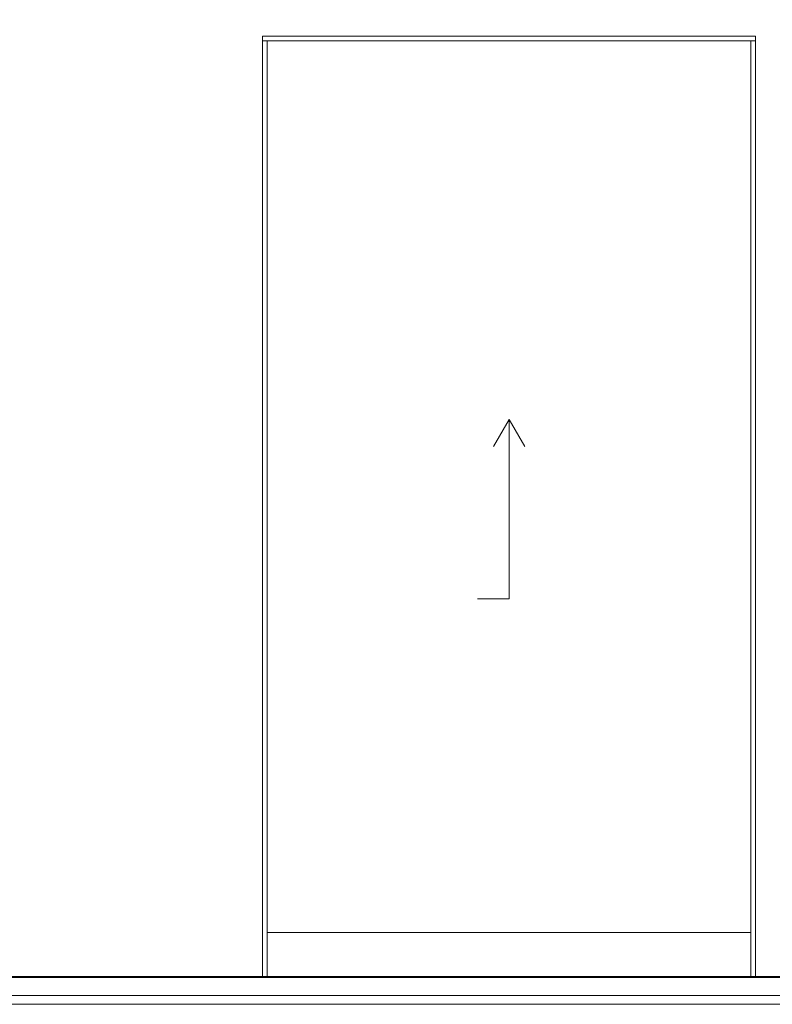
# Model space of a CAD drawing. Header units: millimetres. Extents: x -30280 to 107222, y -17460 to 4378.
# Tile 123 of 125: x 100697 to 102377, y -9870 to -7673. Entities that reach past the tile are written whole.
import ezdxf

# ---------------------------------------------------------------- set-up
doc = ezdxf.new("R2010")
doc.units = ezdxf.units.MM
doc.header["$MEASUREMENT"] = 0
doc.linetypes.add('Wipeout_Contour', pattern=[1000, 0, -1000])
for name, color, linetype in [('10_ESTR_Fotjats', 7, 'Continuous'), ('Nuevo_08_E_Envans secs', 7, 'Continuous'), ('Nuevo_14_PAV_Soft Light Grey 0554', 7, 'Continuous'), ('Nuevo_Puertas Archicad', 7, 'Continuous')]:
    doc.layers.add(name, color=color, linetype=linetype)
for name, color, linetype, lineweight in [('10_ESTR_Fotjats_Pluma_Nº__1', 7, 'Continuous', 5), ('Nuevo_14_PAV_Soft Light Grey 0554_Pluma_Nº__29', 7, 'Continuous', 20), ('Nuevo_Puertas Archicad_Pluma_Nº__47', 7, 'Continuous', 20)]:
    doc.layers.add(name, color=color, linetype=linetype, lineweight=lineweight)
doc.layers.add('Nuevo_Puertas Archicad_Pluma_Nº__3', color=7, linetype='Continuous', lineweight=5, true_color=0xa4a4a4)

# ---------------------------------------------------------------- blocks, each defined once
blk = doc.blocks.new('Elem Sección_277_2', base_point=(86943.2, -13460))
at = {"layer": '10_ESTR_Fotjats_Pluma_Nº__1', "color": 7, "linetype": 'Continuous', "lineweight": 5}
for p, q in [((107222.1, -9850), (82596.2, -9850)), ((107222.1, -9870), (82596.2, -9870))]:
    blk.add_line(p, q, dxfattribs=at)
blk = doc.blocks.new('Elem Sección_360_2', base_point=(86943.2, -13460))
at = {"color": 254, "linetype": 'Wipeout_Contour', "lineweight": 0, "ltscale": 2137170.016351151}
blk.add_wipeout([(99447.2, -9808), (99562.4, -9808), (99562.4, -7710), (100662.4, -7710), (100662.4, -8729.9), (100662.4, -8730), (100662.4, -9430), (100662.4, -9430), (100662.4, -9808), (101239.5, -9808), (101239.5, -7710), (102339.5, -7710), (102339.5, -9808), (103667.2, -9808), (103667.2, -9710), (102838.7, -9710), (102838.7, -7588), (103667.2, -7588), (103667.2, -7363), (99738.6, -7363), (99447.2, -7363)], dxfattribs=at).dxf.layer = 'Nuevo_08_E_Envans secs'
blk = doc.blocks.new('Elem Sección_364_2', base_point=(86943.2, -13460))
at = {"color": 254, "linetype": 'Wipeout_Contour', "lineweight": 0, "ltscale": 406513.660714}
blk.add_wipeout([(101249.5, -7720), (101239.5, -7720), (101239.5, -9808), (101249.5, -9808)], dxfattribs=at).dxf.layer = 'Nuevo_Puertas Archicad'
at = {"color": 254, "linetype": 'Wipeout_Contour', "lineweight": 0, "ltscale": 410857.367222}
blk.add_wipeout([(102329.5, -7720), (102329.5, -9808), (102339.5, -9808), (102339.5, -7720)], dxfattribs=at).dxf.layer = 'Nuevo_Puertas Archicad'
at = {"color": 254, "linetype": 'Wipeout_Contour', "lineweight": 0, "ltscale": 408325.786347}
blk.add_wipeout([(102339.5, -7710), (101239.5, -7710), (101239.5, -7720), (102339.5, -7720)], dxfattribs=at).dxf.layer = 'Nuevo_Puertas Archicad'
at = {"color": 254, "linetype": 'Wipeout_Contour', "lineweight": 0, "ltscale": 409025.022041}
blk.add_wipeout([(101249.5, -9808), (102329.5, -9808), (102329.5, -9710), (101249.5, -9710)], dxfattribs=at).dxf.layer = 'Nuevo_Puertas Archicad'
at = {"color": 254, "linetype": 'Wipeout_Contour', "lineweight": 0, "ltscale": 408666.807813}
blk.add_wipeout([(102329.5, -9710), (102329.5, -7720), (101249.5, -7720), (101249.5, -9710)], dxfattribs=at).dxf.layer = 'Nuevo_Puertas Archicad'
at = {"layer": 'Nuevo_Puertas Archicad_Pluma_Nº__3', "color": 253, "linetype": 'Continuous', "lineweight": 5, "true_color": 0xa4a4a4}
for p, q in [((101239.5, -7720), (101249.5, -7720)), ((101249.5, -9808), (101249.5, -7720)), ((102329.5, -7720), (101249.5, -7720)), ((102339.5, -7720), (102329.5, -7720)), ((102329.5, -9808), (102329.5, -7720)), ((101789.5, -8565), (101754.5, -8625.6)), ((101789.5, -8965), (101789.5, -8565)), ((101789.5, -8565), (101824.5, -8625.6)), ((101789.5, -8965), (101719.5, -8965)), ((102329.5, -9710), (101249.5, -9710))]:
    blk.add_line(p, q, dxfattribs=at)
at = {"layer": 'Nuevo_Puertas Archicad_Pluma_Nº__47', "color": 7, "linetype": 'Continuous', "lineweight": 20}
for p, q in [((101239.5, -7710), (102339.5, -7710)), ((101239.5, -9808), (101239.5, -7710)), ((102339.5, -7710), (102339.5, -9808))]:
    blk.add_line(p, q, dxfattribs=at)
blk = doc.blocks.new('Elem Sección_429_2', base_point=(86943.2, -13460))
at = {"layer": 'Nuevo_14_PAV_Soft Light Grey 0554_Pluma_Nº__29', "color": 7, "linetype": 'Continuous', "lineweight": 20}
blk.add_line((104027.2, -9808), (84943.7, -9808), dxfattribs=at)
at = {"layer": 'Nuevo_14_PAV_Soft Light Grey 0554_Pluma_Nº__29', "color": 7, "linetype": 'Continuous', "lineweight": 20, "flags": 128}
blk.add_lwpolyline([(104074.2, -9810), (104027.2, -9810), (84943.7, -9810)], dxfattribs=at)

msp = doc.modelspace()

# ---------------------------------------------------------------- block references
at = {"layer": '10_ESTR_Fotjats', "lineweight": 0}
msp.add_blockref('Elem Sección_277_2', (86943.2, -13460), dxfattribs=at)

# ---------------------------------------------------------------- next in the draw order: block references
at = {"layer": 'Nuevo_08_E_Envans secs', "lineweight": 0}
msp.add_blockref('Elem Sección_360_2', (86943.2, -13460), dxfattribs=at)

# ---------------------------------------------------------------- next in the draw order: block references
at = {"layer": 'Nuevo_Puertas Archicad', "lineweight": 0}
msp.add_blockref('Elem Sección_364_2', (86943.2, -13460), dxfattribs=at)

# ---------------------------------------------------------------- next in the draw order: block references
at = {"layer": 'Nuevo_14_PAV_Soft Light Grey 0554', "lineweight": 0}
msp.add_blockref('Elem Sección_429_2', (86943.2, -13460), dxfattribs=at)

doc.saveas('drawing.dxf')
